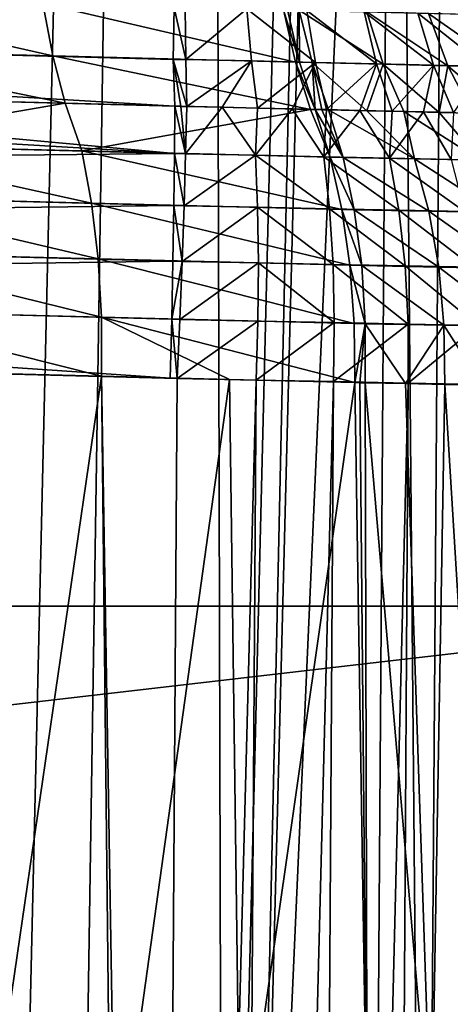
# Model space of a CAD drawing. Header units: metres. Extents: x -22 to 22, y 0 to 204.
# Tile 185 of 256: x 9.3 to 12.44, y 34.23 to 41.4. Entities that reach past the tile are written whole.
import ezdxf

# ---------------------------------------------------------------- set-up
doc = ezdxf.new("R2010")
doc.units = ezdxf.units.M
doc.layers.add('solid_002_SW0002', color=7, linetype='CONTINUOUS')
doc.layers.add('solid_002_SW0002_01', color=7, linetype='CONTINUOUS')

msp = doc.modelspace()

# ---------------------------------------------------------------- linework, layer by layer
at = {"layer": 'solid_002_SW0002'}
for points in [[(15.507081, 58.169846, 224.080765), (-15.507077, 58.070141, 224.080231), (-15.444571, 37.127518, 223.970581)], [(15.444443, 37.127605, 223.970581), (15.507081, 58.169846, 224.080765), (-15.444571, 37.127518, 223.970581)], [(10.4306, 41.490612, 221.036652), (-0.00012, 41.391212, 221.517365), (-0.000118, 41.770149, 221.307343)], [(10.4306, 41.490612, 221.036652), (10.422821, 41.113602, 221.246979), (-0.00012, 41.391212, 221.517365)], [(10.422821, 41.113602, 221.246979), (10.434407, 40.773308, 221.506027), (-0.00012, 41.391212, 221.517365)], [(-0.000148, 39.494392, 222.498734), (10.402139, 38.789673, 222.257126), (-0.000125, 39.062069, 222.530045)], [(9.392625, 7.09867, 222.283615), (9.240612, 6.954489, 222.287598), (-0.000125, 39.062069, 222.530045)], [(9.533943, 7.253393, 222.279907), (9.392625, 7.09867, 222.283615), (-0.000125, 39.062069, 222.530045)], [(9.665215, 7.418948, 222.276459), (9.533943, 7.253393, 222.279907), (-0.000125, 39.062069, 222.530045)], [(9.784578, 7.59288, 222.273331), (9.665215, 7.418948, 222.276459), (-0.000125, 39.062069, 222.530045)], [(9.89038, 7.773118, 222.270554), (9.784578, 7.59288, 222.273331), (-0.000125, 39.062069, 222.530045)], [(9.983701, 7.961953, 222.268112), (9.89038, 7.773118, 222.270554), (-0.000125, 39.062069, 222.530045)], [(10.064153, 8.15771, 222.265991), (9.983701, 7.961953, 222.268112), (-0.000125, 39.062069, 222.530045)], [(10.130554, 8.357121, 222.264252), (10.064153, 8.15771, 222.265991), (-0.000125, 39.062069, 222.530045)], [(10.182102, 8.557965, 222.262894), (10.130554, 8.357121, 222.264252), (-0.000125, 39.062069, 222.530045)], [(10.219395, 8.761897, 222.261917), (10.182102, 8.557965, 222.262894), (-0.000125, 39.062069, 222.530045)], [(10.242505, 8.96912, 222.261322), (10.219395, 8.761897, 222.261917), (-0.000125, 39.062069, 222.530045)], [(10.251433, 9.179632, 222.261078), (10.242505, 8.96912, 222.261322), (-0.000125, 39.062069, 222.530045)], [(10.452456, 38.787868, 222.255814), (10.251433, 9.179632, 222.261078), (-0.000125, 39.062069, 222.530045)], [(10.402139, 38.789673, 222.257126), (10.452456, 38.787868, 222.255814), (-0.000125, 39.062069, 222.530045)], [(15.444443, 37.127605, 223.970581), (-15.444571, 37.127518, 223.970581), (-15.431306, 33.548271, 223.951843)], [(15.431576, 33.648762, 223.952362), (15.444443, 37.127605, 223.970581), (-15.431306, 33.548271, 223.951843)]]:
    msp.add_3dface(points, dxfattribs=at)
at = {"layer": 'solid_002_SW0002_01'}
for points in [[(8.921941, 87.865463, 203.380829), (10.630569, 87.865463, 203.982971), (9.205942, 26.66, 203.952637)], [(10.630569, 87.865463, 203.982971), (9.686007, 26.66, 204.129562), (9.205942, 26.66, 203.952637)], [(10.630569, 87.865463, 203.982971), (10.788005, 26.66, 204.575409), (9.686007, 26.66, 204.129562)], [(10.630569, 87.865463, 203.982971), (12.298281, 87.865463, 204.689758), (10.788005, 26.66, 204.575409)], [(10.952763, 26.66, 204.646957), (10.788005, 26.66, 204.575409), (12.298281, 87.865463, 204.689758)], [(10.952763, 26.66, 204.646957), (12.298281, 87.865463, 204.689758), (12.211843, 75.624374, 204.76535)], [(10.952763, 26.66, 204.646957), (12.211843, 75.624374, 204.76535), (12.03897, 51.142185, 204.916519)], [(12.436746, 51.332932, 205.110931), (12.25725, 26.66, 205.260666), (12.03897, 51.142185, 204.916519)], [(12.436746, 51.332932, 205.110931), (12.645267, 26.66, 205.459869), (12.25725, 26.66, 205.260666)], [(12.436746, 51.332932, 205.110931), (12.769572, 43.553139, 205.36322), (12.645267, 26.66, 205.459869)], [(10.952763, 26.66, 204.646957), (12.03897, 51.142185, 204.916519), (11.866096, 26.66, 205.067703)], [(12.25725, 26.66, 205.260666), (11.866096, 26.66, 205.067703), (12.03897, 51.142185, 204.916519)], [(9.545201, 41.140953, 206.873337), (9.473887, 41.521797, 207.068253), (7.662201, 41.568859, 206.400131)], [(7.718221, 41.188183, 206.200027), (9.545201, 41.140953, 206.873337), (7.662201, 41.568859, 206.400131)], [(9.473887, 41.521797, 207.068253), (11.314121, 41.095158, 207.685287), (11.227916, 41.476173, 207.873703)], [(9.545201, 41.140953, 206.873337), (11.314121, 41.095158, 207.685287), (9.473887, 41.521797, 207.068253)], [(10.515048, 41.11467, 221.241425), (10.422821, 41.113602, 221.246979), (10.4306, 41.490612, 221.036652)], [(10.510393, 41.493946, 221.031143), (10.515048, 41.11467, 221.241425), (10.4306, 41.490612, 221.036652)], [(10.959868, 41.482964, 220.978165), (10.515048, 41.11467, 221.241425), (10.510393, 41.493946, 221.031143)], [(10.993437, 41.1035, 221.185455), (10.515048, 41.11467, 221.241425), (10.959868, 41.482964, 220.978165)], [(11.460194, 41.092518, 221.063995), (10.959868, 41.482964, 220.978165), (11.398278, 41.472187, 220.863708)], [(11.460194, 41.092518, 221.063995), (10.993437, 41.1035, 221.185455), (10.959868, 41.482964, 220.978165)], [(11.227916, 41.476173, 207.873703), (11.344818, 41.095428, 207.701675), (11.256033, 41.476131, 207.888382)], [(11.227916, 41.476173, 207.873703), (11.314121, 41.095158, 207.685287), (11.344818, 41.095428, 207.701675)], [(11.256033, 41.476131, 207.888382), (11.344818, 41.095428, 207.701675), (11.342, 41.472801, 207.9328)], [(11.955392, 41.079807, 208.072281), (11.83662, 41.460777, 208.242142), (11.342, 41.472801, 207.9328)], [(11.436584, 41.091747, 207.74855), (11.955392, 41.079807, 208.072281), (11.342, 41.472801, 207.9328)], [(11.344818, 41.095428, 207.701675), (11.436584, 41.091747, 207.74855), (11.342, 41.472801, 207.9328)], [(11.905467, 41.082111, 220.879349), (11.398278, 41.472187, 220.863708), (11.81644, 41.461967, 220.689941)], [(11.905467, 41.082111, 220.879349), (11.460194, 41.092518, 221.063995), (11.398278, 41.472187, 220.863708)], [(12.321216, 41.072418, 220.634949), (11.81644, 41.461967, 220.689941), (12.2068, 41.452446, 220.460083)], [(12.321216, 41.072418, 220.634949), (11.905467, 41.082111, 220.879349), (11.81644, 41.461967, 220.689941)], [(12.425921, 41.069191, 208.462906), (12.285053, 41.450092, 208.615097), (11.83662, 41.460777, 208.242142)], [(11.955392, 41.079807, 208.072281), (12.425921, 41.069191, 208.462906), (11.83662, 41.460777, 208.242142)], [(12.699532, 41.063583, 220.335327), (12.2068, 41.452446, 220.460083), (12.561944, 41.443779, 220.178436)], [(12.699532, 41.063583, 220.335327), (12.321216, 41.072418, 220.634949), (12.2068, 41.452446, 220.460083)], [(12.840403, 41.059795, 208.913773), (12.680155, 41.440651, 209.045563), (12.285053, 41.450092, 208.615097)], [(12.425921, 41.069191, 208.462906), (12.840403, 41.059795, 208.913773), (12.285053, 41.450092, 208.615097)], [(-0.00012, 41.391212, 221.517365), (10.434407, 40.773308, 221.506027), (5.21633, 40.909946, 221.642929)], [(7.718221, 41.188183, 206.200027), (7.788892, 40.842846, 205.950409), (9.635056, 40.795429, 206.630386)], [(7.718221, 41.188183, 206.200027), (9.635056, 40.795429, 206.630386), (9.545201, 41.140953, 206.873337)], [(9.545201, 41.140953, 206.873337), (9.635056, 40.795429, 206.630386), (11.42441, 40.749279, 207.451157)], [(9.545201, 41.140953, 206.873337), (11.42441, 40.749279, 207.451157), (11.314121, 41.095158, 207.685287)], [(10.515048, 41.11467, 221.241425), (10.522938, 40.771244, 221.502716), (10.422821, 41.113602, 221.246979)], [(10.422821, 41.113602, 221.246979), (10.522938, 40.771244, 221.502716), (10.478515, 40.77232, 221.504532)], [(10.422821, 41.113602, 221.246979), (10.478515, 40.77232, 221.504532), (10.434407, 40.773308, 221.506027)], [(10.993437, 41.1035, 221.185455), (10.522938, 40.771244, 221.502716), (10.515048, 41.11467, 221.241425)], [(10.993437, 41.1035, 221.185455), (10.781557, 40.765472, 221.481644), (10.522938, 40.771244, 221.502716)], [(10.993437, 41.1035, 221.185455), (11.038314, 40.759743, 221.442703), (10.781557, 40.765472, 221.481644)], [(11.460194, 41.092518, 221.063995), (11.038314, 40.759743, 221.442703), (10.993437, 41.1035, 221.185455)], [(11.460194, 41.092518, 221.063995), (11.291782, 40.754093, 221.386063), (11.038314, 40.759743, 221.442703)], [(11.460194, 41.092518, 221.063995), (11.540722, 40.748547, 221.312012), (11.291782, 40.754093, 221.386063)], [(11.314121, 41.095158, 207.685287), (11.458233, 40.748455, 207.468384), (11.344818, 41.095428, 207.701675)], [(11.314121, 41.095158, 207.685287), (11.42441, 40.749279, 207.451157), (11.458233, 40.748455, 207.468384)], [(11.344818, 41.095428, 207.701675), (11.458233, 40.748455, 207.468384), (11.436584, 41.091747, 207.74855)], [(11.436584, 41.091747, 207.74855), (11.458233, 40.748455, 207.468384), (11.50733, 40.747356, 207.493774)], [(11.436584, 41.091747, 207.74855), (11.50733, 40.747356, 207.493774), (11.555965, 40.746227, 207.519394)], [(11.436584, 41.091747, 207.74855), (11.555965, 40.746227, 207.519394), (11.836147, 40.740196, 207.681137)], [(11.436584, 41.091747, 207.74855), (11.836147, 40.740196, 207.681137), (11.955392, 41.079807, 208.072281)], [(11.905467, 41.082111, 220.879349), (11.540722, 40.748547, 221.312012), (11.460194, 41.092518, 221.063995)], [(11.905467, 41.082111, 220.879349), (11.784003, 40.74313, 221.220871), (11.540722, 40.748547, 221.312012)], [(11.905467, 41.082111, 220.879349), (12.020435, 40.737865, 221.113083), (11.784003, 40.74313, 221.220871)], [(11.955392, 41.079807, 208.072281), (11.836147, 40.740196, 207.681137), (12.105526, 40.73439, 207.861816)], [(12.321216, 41.072418, 220.634949), (12.020435, 40.737865, 221.113083), (11.905467, 41.082111, 220.879349)], [(11.955392, 41.079807, 208.072281), (12.105526, 40.73439, 207.861816), (12.362263, 40.728882, 208.060501)], [(11.955392, 41.079807, 208.072281), (12.362263, 40.728882, 208.060501), (12.425921, 41.069191, 208.462906)], [(12.321216, 41.072418, 220.634949), (12.24883, 40.732784, 220.989182), (12.020435, 40.737865, 221.113083)], [(12.321216, 41.072418, 220.634949), (12.468064, 40.727901, 220.849777), (12.24883, 40.732784, 220.989182)], [(12.699532, 41.063583, 220.335327), (12.468064, 40.727901, 220.849777), (12.321216, 41.072418, 220.634949)], [(12.425921, 41.069191, 208.462906), (12.362263, 40.728882, 208.060501), (12.605185, 40.723679, 208.276337)], [(12.425921, 41.069191, 208.462906), (12.605185, 40.723679, 208.276337), (12.833238, 40.718758, 208.508255)], [(12.425921, 41.069191, 208.462906), (12.833238, 40.718758, 208.508255), (12.840403, 41.059795, 208.913773)], [(-0.000069, 41.046543, 221.779785), (5.21633, 40.909946, 221.642929), (10.432274, 40.428665, 221.768509)], [(-0.000047, 40.701862, 222.042206), (-0.000069, 41.046543, 221.779785), (10.432274, 40.428665, 221.768509)], [(5.21633, 40.909946, 221.642929), (10.434407, 40.773308, 221.506027), (10.432274, 40.428665, 221.768509)], [(9.635056, 40.795429, 206.630386), (7.788892, 40.842846, 205.950409), (7.88906, 40.49559, 205.709671)], [(9.635056, 40.795429, 206.630386), (7.88906, 40.49559, 205.709671), (9.757803, 40.447933, 206.400131)], [(9.635056, 40.795429, 206.630386), (9.757803, 40.447933, 206.400131), (11.42441, 40.749279, 207.451157)], [(9.757803, 40.447933, 206.400131), (11.568197, 40.401508, 207.233292), (11.42441, 40.749279, 207.451157)], [(10.432274, 40.428665, 221.768509), (10.434407, 40.773308, 221.506027), (10.514173, 40.426998, 221.765533)], [(10.434407, 40.773308, 221.506027), (10.478515, 40.77232, 221.504532), (10.514173, 40.426998, 221.765533)], [(10.478515, 40.77232, 221.504532), (10.522938, 40.771244, 221.502716), (10.514173, 40.426998, 221.765533)], [(10.514173, 40.426998, 221.765533), (10.522938, 40.771244, 221.502716), (10.781557, 40.765472, 221.481644)], [(11.023632, 40.416134, 221.711365), (10.514173, 40.426998, 221.765533), (10.781557, 40.765472, 221.481644)], [(11.023632, 40.416134, 221.711365), (10.781557, 40.765472, 221.481644), (11.038314, 40.759743, 221.442703)], [(11.023632, 40.416134, 221.711365), (11.038314, 40.759743, 221.442703), (11.291782, 40.754093, 221.386063)], [(11.521753, 40.405502, 221.592819), (11.023632, 40.416134, 221.711365), (11.291782, 40.754093, 221.386063)], [(11.521753, 40.405502, 221.592819), (11.291782, 40.754093, 221.386063), (11.540722, 40.748547, 221.312012)], [(11.568197, 40.401508, 207.233292), (11.458233, 40.748455, 207.468384), (11.42441, 40.749279, 207.451157)], [(11.662404, 40.399464, 207.282227), (11.458233, 40.748455, 207.468384), (11.568197, 40.401508, 207.233292)], [(11.662404, 40.399464, 207.282227), (11.50733, 40.747356, 207.493774), (11.458233, 40.748455, 207.468384)], [(11.662404, 40.399464, 207.282227), (11.555965, 40.746227, 207.519394), (11.50733, 40.747356, 207.493774)], [(11.521753, 40.405502, 221.592819), (11.540722, 40.748547, 221.312012), (11.784003, 40.74313, 221.220871)], [(12.000294, 40.395275, 221.411972), (11.521753, 40.405502, 221.592819), (11.784003, 40.74313, 221.220871)], [(12.183255, 40.38887, 207.598923), (11.555965, 40.746227, 207.519394), (11.662404, 40.399464, 207.282227)], [(12.183255, 40.38887, 207.598923), (11.836147, 40.740196, 207.681137), (11.555965, 40.746227, 207.519394)], [(12.000294, 40.395275, 221.411972), (11.784003, 40.74313, 221.220871), (12.020435, 40.737865, 221.113083)], [(12.183255, 40.38887, 207.598923), (12.105526, 40.73439, 207.861816), (11.836147, 40.740196, 207.681137)], [(12.000294, 40.395275, 221.411972), (12.020435, 40.737865, 221.113083), (12.24883, 40.732784, 220.989182)], [(12.451659, 40.385616, 221.171875), (12.000294, 40.395275, 221.411972), (12.24883, 40.732784, 220.989182)], [(12.662237, 40.3792, 207.975998), (12.362263, 40.728882, 208.060501), (12.105526, 40.73439, 207.861816)], [(12.183255, 40.38887, 207.598923), (12.662237, 40.3792, 207.975998), (12.105526, 40.73439, 207.861816)], [(12.451659, 40.385616, 221.171875), (12.24883, 40.732784, 220.989182), (12.468064, 40.727901, 220.849777)], [(12.662237, 40.3792, 207.975998), (12.605185, 40.723679, 208.276337), (12.362263, 40.728882, 208.060501)], [(-0.000081, 40.322922, 222.252228), (-0.000047, 40.701862, 222.042206), (10.432274, 40.428665, 221.768509)], [(9.828077, 40.067028, 206.204941), (9.757803, 40.447933, 206.400131), (7.88906, 40.49559, 205.709671)], [(7.943784, 40.114826, 205.509277), (9.828077, 40.067028, 206.204941), (7.88906, 40.49559, 205.709671)], [(-0.000081, 40.322922, 222.252228), (10.432274, 40.428665, 221.768509), (10.427867, 40.049816, 221.978668)], [(11.65366, 40.020409, 207.044647), (11.568197, 40.401508, 207.233292), (9.757803, 40.447933, 206.400131)], [(9.828077, 40.067028, 206.204941), (11.65366, 40.020409, 207.044647), (9.757803, 40.447933, 206.400131)], [(10.427867, 40.049816, 221.978668), (10.432274, 40.428665, 221.768509), (10.502452, 40.047764, 221.976425)], [(10.432274, 40.428665, 221.768509), (10.514173, 40.426998, 221.765533), (10.502452, 40.047764, 221.976425)], [(10.502452, 40.047764, 221.976425), (10.514173, 40.426998, 221.765533), (11.023632, 40.416134, 221.711365)], [(11.039147, 40.036701, 221.921646), (10.502452, 40.047764, 221.976425), (11.023632, 40.416134, 221.711365)], [(11.56443, 40.02586, 221.79892), (11.023632, 40.416134, 221.711365), (11.521753, 40.405502, 221.592819)], [(11.56443, 40.02586, 221.79892), (11.039147, 40.036701, 221.921646), (11.023632, 40.416134, 221.711365)], [(12.069604, 40.015411, 221.610291), (11.521753, 40.405502, 221.592819), (12.000294, 40.395275, 221.411972)], [(12.069604, 40.015411, 221.610291), (11.56443, 40.02586, 221.79892), (11.521753, 40.405502, 221.592819)], [(11.743773, 40.018356, 207.091156), (11.568197, 40.401508, 207.233292), (11.65366, 40.020409, 207.044647)], [(11.743773, 40.018356, 207.091156), (11.662404, 40.399464, 207.282227), (11.568197, 40.401508, 207.233292)], [(12.287985, 40.007786, 207.41954), (11.662404, 40.399464, 207.282227), (11.743773, 40.018356, 207.091156)], [(12.287985, 40.007786, 207.41954), (12.183255, 40.38887, 207.598923), (11.662404, 40.399464, 207.282227)], [(12.54655, 40.005531, 221.358856), (12.000294, 40.395275, 221.411972), (12.451659, 40.385616, 221.171875)], [(12.54655, 40.005531, 221.358856), (12.069604, 40.015411, 221.610291), (12.000294, 40.395275, 221.411972)], [(12.788882, 39.998138, 207.81131), (12.662237, 40.3792, 207.975998), (12.183255, 40.38887, 207.598923)], [(12.287985, 40.007786, 207.41954), (12.788882, 39.998138, 207.81131), (12.183255, 40.38887, 207.598923)], [(-0.00007, 39.917618, 222.405472), (-0.000081, 40.322922, 222.252228), (10.427867, 40.049816, 221.978668)], [(9.87596, 39.660233, 206.062286), (9.828077, 40.067028, 206.204941), (7.943784, 40.114826, 205.509277)], [(7.980229, 39.708134, 205.362991), (9.87596, 39.660233, 206.062286), (7.943784, 40.114826, 205.509277)], [(11.712708, 39.613468, 206.906677), (11.65366, 40.020409, 207.044647), (9.828077, 40.067028, 206.204941)], [(9.87596, 39.660233, 206.062286), (11.712708, 39.613468, 206.906677), (9.828077, 40.067028, 206.204941)], [(-0.00007, 39.917618, 222.405472), (10.427867, 40.049816, 221.978668), (10.421276, 39.644661, 222.13208)], [(10.421276, 39.644661, 222.13208), (10.427867, 40.049816, 221.978668), (10.488036, 39.642151, 222.130371)], [(10.427867, 40.049816, 221.978668), (10.502452, 40.047764, 221.976425), (10.488036, 39.642151, 222.130371)], [(10.488036, 39.642151, 222.130371), (10.502452, 40.047764, 221.976425), (11.039147, 40.036701, 221.921646)], [(11.044733, 39.630939, 222.075775), (10.488036, 39.642151, 222.130371), (11.039147, 40.036701, 221.921646)], [(11.59011, 39.619934, 221.950562), (11.039147, 40.036701, 221.921646), (11.56443, 40.02586, 221.79892)], [(11.59011, 39.619934, 221.950562), (11.044733, 39.630939, 222.075775), (11.039147, 40.036701, 221.921646)], [(12.115129, 39.609318, 221.756714), (11.56443, 40.02586, 221.79892), (12.069604, 40.015411, 221.610291)], [(12.115129, 39.609318, 221.756714), (11.59011, 39.619934, 221.950562), (11.56443, 40.02586, 221.79892)], [(11.798191, 39.611366, 206.950546), (11.65366, 40.020409, 207.044647), (11.712708, 39.613468, 206.906677)], [(11.798191, 39.611366, 206.950546), (11.743773, 40.018356, 207.091156), (11.65366, 40.020409, 207.044647)], [(12.359923, 39.6008, 207.287033), (11.743773, 40.018356, 207.091156), (11.798191, 39.611366, 206.950546)], [(12.359923, 39.6008, 207.287033), (12.287985, 40.007786, 207.41954), (11.743773, 40.018356, 207.091156)], [(12.611256, 39.599258, 221.497375), (12.069604, 40.015411, 221.610291), (12.54655, 40.005531, 221.358856)], [(12.611256, 39.599258, 221.497375), (12.115129, 39.609318, 221.756714), (12.069604, 40.015411, 221.610291)], [(12.877357, 39.591156, 207.689194), (12.788882, 39.998138, 207.81131), (12.287985, 40.007786, 207.41954)], [(12.359923, 39.6008, 207.287033), (12.877357, 39.591156, 207.689194), (12.287985, 40.007786, 207.41954)], [(-0.000148, 39.494392, 222.498734), (-0.00007, 39.917618, 222.405472), (10.421276, 39.644661, 222.13208)], [(9.900452, 39.236046, 205.975174), (9.87596, 39.660233, 206.062286), (7.980229, 39.708134, 205.362991)], [(7.997633, 39.284012, 205.273849), (9.900452, 39.236046, 205.975174), (7.980229, 39.708134, 205.362991)], [(-0.000148, 39.494392, 222.498734), (10.421276, 39.644661, 222.13208), (10.41264, 39.221672, 222.225555)], [(11.744108, 39.189194, 206.82225), (11.712708, 39.613468, 206.906677), (9.87596, 39.660233, 206.062286)], [(9.900452, 39.236046, 205.975174), (11.744108, 39.189194, 206.82225), (9.87596, 39.660233, 206.062286)], [(10.41264, 39.221672, 222.225555), (10.421276, 39.644661, 222.13208), (10.488036, 39.642151, 222.130371)], [(10.41264, 39.221672, 222.225555), (10.488036, 39.642151, 222.130371), (10.471228, 39.218651, 222.224152)], [(10.471228, 39.218651, 222.224152), (10.488036, 39.642151, 222.130371), (11.044733, 39.630939, 222.075775)], [(11.040273, 39.207348, 222.170517), (10.471228, 39.218651, 222.224152), (11.044733, 39.630939, 222.075775)], [(11.598251, 39.196232, 222.044571), (11.040273, 39.207348, 222.170517), (11.044733, 39.630939, 222.075775)], [(11.598251, 39.196232, 222.044571), (11.044733, 39.630939, 222.075775), (11.59011, 39.619934, 221.950562)], [(12.135911, 39.185493, 221.848221), (11.59011, 39.619934, 221.950562), (12.115129, 39.609318, 221.756714)], [(12.135911, 39.185493, 221.848221), (11.598251, 39.196232, 222.044571), (11.59011, 39.619934, 221.950562)], [(11.824521, 39.187012, 206.863327), (11.712708, 39.613468, 206.906677), (11.744108, 39.189194, 206.82225)], [(11.824521, 39.187012, 206.863327), (11.798191, 39.611366, 206.950546), (11.712708, 39.613468, 206.906677)], [(12.397567, 39.17643, 207.204163), (11.798191, 39.611366, 206.950546), (11.824521, 39.187012, 206.863327)], [(12.397567, 39.17643, 207.204163), (12.359923, 39.6008, 207.287033), (11.798191, 39.611366, 206.950546)], [(12.644417, 39.175312, 221.584534), (12.115129, 39.609318, 221.756714), (12.611256, 39.599258, 221.497375)], [(12.644417, 39.175312, 221.584534), (12.135911, 39.185493, 221.848221), (12.115129, 39.609318, 221.756714)], [(12.925813, 39.166771, 207.612244), (12.877357, 39.591156, 207.689194), (12.359923, 39.6008, 207.287033)], [(12.397567, 39.17643, 207.204163), (12.925813, 39.166771, 207.612244), (12.359923, 39.6008, 207.287033)], [(-0.000148, 39.494392, 222.498734), (10.41264, 39.221672, 222.225555), (10.402139, 38.789673, 222.257126)], [(7.997633, 39.284012, 205.273849), (7.984926, 38.853447, 205.240341), (9.900226, 38.805473, 205.945023)], [(7.997633, 39.284012, 205.273849), (9.900226, 38.805473, 205.945023), (9.900452, 39.236046, 205.975174)], [(9.900452, 39.236046, 205.975174), (9.900226, 38.805473, 205.945023), (10.833621, 38.781796, 206.351761)], [(9.900452, 39.236046, 205.975174), (10.833621, 38.781796, 206.351761), (11.747251, 38.758354, 206.793137)], [(9.900452, 39.236046, 205.975174), (11.747251, 38.758354, 206.793137), (11.744108, 39.189194, 206.82225)], [(10.41264, 39.221672, 222.225555), (10.452456, 38.787868, 222.255814), (10.402139, 38.789673, 222.257126)], [(10.41264, 39.221672, 222.225555), (10.471228, 39.218651, 222.224152), (10.452456, 38.787868, 222.255814)], [(11.040273, 39.207348, 222.170517), (10.452456, 38.787868, 222.255814), (10.471228, 39.218651, 222.224152)], [(11.040273, 39.207348, 222.170517), (11.028669, 38.776501, 222.203476), (10.452456, 38.787868, 222.255814)], [(11.598251, 39.196232, 222.044571), (11.028669, 38.776501, 222.203476), (11.040273, 39.207348, 222.170517)], [(11.598251, 39.196232, 222.044571), (11.593534, 38.765457, 222.077591), (11.028669, 38.776501, 222.203476)], [(12.135911, 39.185493, 221.848221), (11.593534, 38.765457, 222.077591), (11.598251, 39.196232, 222.044571)], [(12.135911, 39.185493, 221.848221), (12.137708, 38.75478, 221.880173), (11.593534, 38.765457, 222.077591)], [(11.824521, 39.187012, 206.863327), (11.744108, 39.189194, 206.82225), (11.747251, 38.758354, 206.793137)], [(11.824521, 39.187012, 206.863327), (11.747251, 38.758354, 206.793137), (11.784863, 38.757263, 206.812271)], [(11.824521, 39.187012, 206.863327), (11.784863, 38.757263, 206.812271), (11.822284, 38.755909, 206.831375)], [(11.824521, 39.187012, 206.863327), (11.822284, 38.755909, 206.831375), (12.118555, 38.750614, 206.994537)], [(12.397567, 39.17643, 207.204163), (11.824521, 39.187012, 206.863327), (12.118555, 38.750614, 206.994537)], [(12.397567, 39.17643, 207.204163), (12.118555, 38.750614, 206.994537), (12.403618, 38.745525, 207.174988)], [(12.644417, 39.175312, 221.584534), (12.137708, 38.75478, 221.880173), (12.135911, 39.185493, 221.848221)], [(12.644417, 39.175312, 221.584534), (12.65201, 38.744743, 221.614532), (12.137708, 38.75478, 221.880173)], [(12.397567, 39.17643, 207.204163), (12.403618, 38.745525, 207.174988), (12.676789, 38.740658, 207.372192)], [(12.397567, 39.17643, 207.204163), (12.676789, 38.740658, 207.372192), (12.925813, 39.166771, 207.612244)], [(9.003576, 32.662045, 205.642517), (9.900226, 38.805473, 205.945023), (7.984926, 38.853447, 205.240341)], [(9.003576, 32.662045, 205.642517), (9.965508, 32.784107, 206.022537), (9.900226, 38.805473, 205.945023)], [(10.000493, 32.788765, 206.037201), (10.833621, 38.781796, 206.351761), (9.900226, 38.805473, 205.945023)], [(9.965508, 32.784107, 206.022537), (10.000493, 32.788765, 206.037201), (9.900226, 38.805473, 205.945023)], [(10.000493, 32.788765, 206.037201), (10.911661, 32.915833, 206.440399), (10.833621, 38.781796, 206.351761)], [(11.028669, 38.776501, 222.203476), (10.251433, 9.179632, 222.261078), (10.452456, 38.787868, 222.255814)], [(10.831506, 9.175684, 222.208145), (10.251433, 9.179632, 222.261078), (11.028669, 38.776501, 222.203476)], [(10.831506, 9.175684, 222.208145), (11.028669, 38.776501, 222.203476), (11.593534, 38.765457, 222.077591)], [(10.911661, 32.915833, 206.440399), (11.747251, 38.758354, 206.793137), (10.833621, 38.781796, 206.351761)], [(11.406095, 9.171761, 222.078903), (10.831506, 9.175684, 222.208145), (11.593534, 38.765457, 222.077591)], [(10.911661, 32.915833, 206.440399), (11.838636, 33.057255, 206.894897), (11.747251, 38.758354, 206.793137)], [(11.406095, 9.171761, 222.078903), (11.593534, 38.765457, 222.077591), (12.137708, 38.75478, 221.880173)], [(11.954049, 9.168004, 221.877869), (11.406095, 9.171761, 222.078903), (12.137708, 38.75478, 221.880173)], [(11.784863, 38.757263, 206.812271), (11.747251, 38.758354, 206.793137), (11.838636, 33.057255, 206.894897)], [(11.784863, 38.757263, 206.812271), (11.838636, 33.057255, 206.894897), (11.822284, 38.755909, 206.831375)], [(11.822284, 38.755909, 206.831375), (11.838636, 33.057255, 206.894897), (12.306549, 33.127354, 207.166229)], [(12.118555, 38.750614, 206.994537), (11.822284, 38.755909, 206.831375), (12.306549, 33.127354, 207.166229)], [(11.954049, 9.168004, 221.877869), (12.137708, 38.75478, 221.880173), (12.65201, 38.744743, 221.614532)], [(12.472541, 9.164435, 221.606873), (11.954049, 9.168004, 221.877869), (12.65201, 38.744743, 221.614532)], [(12.403618, 38.745525, 207.174988), (12.118555, 38.750614, 206.994537), (12.306549, 33.127354, 207.166229)], [(12.403618, 38.745525, 207.174988), (12.306549, 33.127354, 207.166229), (12.744725, 33.206409, 207.481888)], [(12.676789, 38.740658, 207.372192), (12.403618, 38.745525, 207.174988), (12.744725, 33.206409, 207.481888)]]:
    msp.add_3dface(points, dxfattribs=at)

doc.saveas('drawing.dxf')
